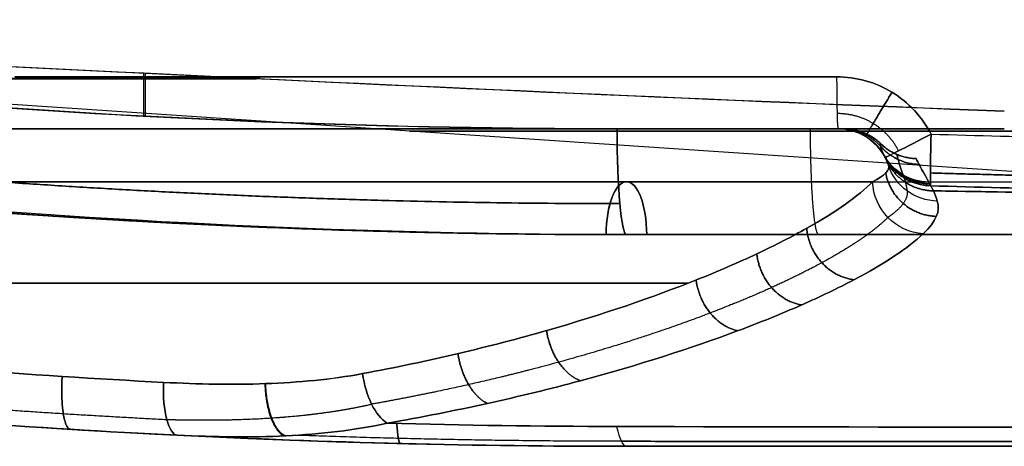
# Model space of a CAD drawing. Header units: millimetres. Extents: x -66 to 114, y 79 to 395.
# Tile 4 of 211: x -23 to -14, y 79 to 83. Entities that reach past the tile are written whole.
import ezdxf

# ---------------------------------------------------------------- set-up
doc = ezdxf.new("R2010")
doc.units = ezdxf.units.MM
doc.layers.add('Layer 01', color=7, linetype='Continuous', true_color=0x000000)

# ---------------------------------------------------------------- blocks, each defined once
blk = doc.blocks.new('Block 01')
at = {"layer": 'Layer 01'}
for p, q in [((-6.5353, 81.076), (-35.2979, 83.0041)), ((-27.4515, 81.9733, 27.8079), (-15.5728, 81.9733, 27.8079)), ((-27.4515, 81.9733, -27.9079), (-15.5728, 81.9733, -27.9079)), ((-17.55, 81.4733, 7.1987), (-11.5381, 81.4733, 4.7085)), ((-17.55, 81.4733, -7.2987), (-11.5022, 81.4733, -4.7937)), ((-17.55, 80.9733, -0.05), (-6.5497, 80.9733, -0.05)), ((-17.55, 80.9733, -11.2726), (-4.6668, 80.9733, -11.2726)), ((-17.55, 80.9733, 11.1726), (-4.6668, 80.9733, 11.1726)), ((-17.55, 78.9733, -0.05), (17.45, 78.9733, -0.05))]:
    blk.add_line(p, q, dxfattribs=at)
for centre, radius, start, end in [((-17.55, 164.8483, -0.05), 83.875, 258.102245, 270), ((-15.55, 81.4733, 29.9512), 0.5, 29.54588, 90), ((-15.55, 81.4733, 28.4663), 0.5, 18.2067, 90), ((-15.55, 81.4733, -28.5663), 0.5, 18.2067, 90), ((-15.55, 81.4733, -30.0512), 0.5, 29.54588, 90), ((-15.55, 81.4733, -38.7492), 0.5, 29.54588, 90), ((-15.55, 81.4733, 29.2087), 0.5, 24.16247, 90), ((-15.55, 81.4733, -29.3087), 0.5, 24.16248, 90), ((-15.55, 81.4733, 38.8134), 0.5, 28.40573, 90), ((-15.55, 81.4733, -38.9134), 0.5, 28.40573, 90), ((-17.55, 164.8483, -0.05), 85.875, 255.372911, 270), ((-17.55, 164.8483, -12.0582), 83.875, 263.025107, 270), ((-17.55, 164.8483, 11.9582), 83.875, 263.025107, 270)]:
    blk.add_arc(centre, radius, start, end, dxfattribs=at)
at = {"layer": 'Layer 01', "extrusion": (-6.46802e-15, -1, 1.08469e-13)}
blk.add_arc((-12.05, -84.8, -82.4646), 124.3135, 91.619871, 95.205124, dxfattribs=at)
at = {"layer": 'Layer 01', "extrusion": (2.65319e-13, -1, 4.48012e-12)}
blk.add_arc((-12.05, 84.7, -82.4646), 124.3135, 264.794876, 268.380129, dxfattribs=at)
at = {"layer": 'Layer 01', "extrusion": (0.9996, -5.29661e-17, 0.028268)}
blk.add_arc((82.4733, 39.3881, -14.4423), 0.5, 91, 180, dxfattribs=at)
at = {"layer": 'Layer 01', "extrusion": (-0.9996, 7.06215e-18, 0.028268)}
blk.add_arc((-82.4733, -39.488, 14.4395), 0.5, 271, 360, dxfattribs=at)
at = {"layer": 'Layer 01', "extrusion": (-6.17273e-19, -1, 5.48109e-19)}
blk.add_arc((-25.05, 28.4663, -81.9733), 9.5, 276.79297, 0, dxfattribs=at)
at = {"layer": 'Layer 01', "extrusion": (-1.27233e-15, -1, 1.88314e-15)}
blk.add_arc((-25.05, -28.5663, -81.9733), 9.5, 360, 83.20703, dxfattribs=at)
at = {"layer": 'Layer 01', "extrusion": (2.38874e-15, 1, -7.08795e-14)}
blk.add_arc((12.05, -84.8, 81.9733), 123.8135, 84.794876, 88.380129, dxfattribs=at)
at = {"layer": 'Layer 01', "extrusion": (-5.92466e-15, 1, -6.85373e-14)}
blk.add_arc((12.05, 84.7, 81.9733), 123.8135, 271.619871, 275.205124, dxfattribs=at)
at = {"layer": 'Layer 01', "extrusion": (0, 1, 0)}
for centre, radius, start, end in [((12.05, 84.7, 81.9733), 123.8135, 271.619871, 275.205124), ((0, 0, 81.9519), 19.6003, 270, 90), ((25.05, 28.4663, 80.5138), 10, 216.09521, 263.20703), ((25.05, -28.5663, 80.5138), 10, 96.79297, 143.90466)]:
    blk.add_arc(centre, radius, start, end, dxfattribs=at)
at = {"layer": 'Layer 01', "extrusion": (0.996101, 0, -0.088224)}
blk.add_arc((81.9733, -17.7614, -16.0456), 1, 180, 270, dxfattribs=at)
at = {"layer": 'Layer 01', "extrusion": (6.91937e-14, -1, 8.72548e-13)}
blk.add_arc((-0.05, 181.3091, -81.9733), 199.3591, 264.938565, 265.993218, dxfattribs=at)
at = {"layer": 'Layer 01', "extrusion": (0.996101, 3.60822e-16, 0.088224)}
blk.add_arc((81.9733, 17.6618, -16.0544), 1, 90, 180, dxfattribs=at)
at = {"layer": 'Layer 01', "extrusion": (6.43451e-14, -1, -8.11406e-13)}
blk.add_arc((-0.05, -181.4091, -81.9733), 199.3591, 94.006782, 95.061435, dxfattribs=at)
at = {"layer": 'Layer 01', "extrusion": (-1.73042e-16, -2.96993e-16, -1)}
blk.add_arc((15.55, 81.4733, -38.6492), 0.5, 90, 150.45412, dxfattribs=at)
at = {"layer": 'Layer 01', "extrusion": (0.457777, -0.889048, -0.005866)}
blk.add_arc((24.4723, 38.5093, -79.7807), 0.5, 91.53206, 180, dxfattribs=at)
at = {"layer": 'Layer 01', "extrusion": (0.457777, -0.889048, 0.005866)}
blk.add_arc((24.4723, -38.6093, -79.7813), 0.5, 180, 268.46794, dxfattribs=at)
at = {"layer": 'Layer 01', "extrusion": (-0.999392, 0.028127, -0.02059)}
blk.add_arc((-81.4862, 39.3175, 16.154), 0.5, 353.70464, 88.9664, dxfattribs=at)
at = {"layer": 'Layer 01', "extrusion": (-0.999392, 0.028127, 0.02059)}
blk.add_arc((-81.4862, -39.4175, 16.1519), 0.5, 271.0336, 6.29536, dxfattribs=at)
at = {"layer": 'Layer 01', "extrusion": (0.058561, -0.103313, -0.992923)}
blk.add_arc((27.6483, -74.4339, -39.0671), 0.5, 120.84926, 180, dxfattribs=at)
at = {"layer": 'Layer 01', "extrusion": (-0.058561, 0.103313, -0.992923)}
for centre, end in [((-27.6483, 82.5806, -29.0478), 360), ((-27.6483, 74.4221, 39.1664), 0)]:
    blk.add_arc(centre, 0.5, 300.84926, end, dxfattribs=at)
at = {"layer": 'Layer 01', "extrusion": (-0.058561, 0.103313, 0.992923)}
blk.add_arc((-27.6483, -82.5925, -29.1471), 0.5, 0, 59.15074, dxfattribs=at)
at = {"layer": 'Layer 01', "extrusion": (-0.057128, 0.110948, -0.992183)}
blk.add_arc((-24.4723, 83.7956, -28.7443), 0.5, 298.53707, 360, dxfattribs=at)
at = {"layer": 'Layer 01', "extrusion": (-0.057128, 0.110948, 0.992183)}
blk.add_arc((-24.4723, -83.808, -28.8435), 0.5, 360, 61.46293, dxfattribs=at)
at = {"layer": 'Layer 01', "extrusion": (0.045333, -0.137826, -0.989419)}
blk.add_arc((11.6845, -77.2524, -40.0991), 0.5, 109.49455, 180, dxfattribs=at)
at = {"layer": 'Layer 01', "extrusion": (-0.045333, 0.137826, -0.989419)}
blk.add_arc((-11.6845, 77.2379, 40.198), 0.5, 289.49455, 360, dxfattribs=at)
at = {"layer": 'Layer 01', "extrusion": (0.021086, 0.017452, -0.999625)}
blk.add_arc((72.4644, 41.9973, -37.8412), 0.5, 221.21517, 269.79561, dxfattribs=at)
at = {"layer": 'Layer 01', "extrusion": (-0.021086, -0.017452, -0.999625)}
blk.add_arc((-72.4644, -42, 37.9412), 0.5, 41.21517, 89.79561, dxfattribs=at)
at = {"layer": 'Layer 01', "extrusion": (-5.25522e-17, -1, 5.62786e-17)}
blk.add_arc((-25.05, 28.4663, -81.4733), 10, 276.79297, 349.28494, dxfattribs=at)
at = {"layer": 'Layer 01', "extrusion": (-2.86512e-15, -1, -1.30746e-15)}
blk.add_arc((-25.05, -28.5663, -81.4733), 10, 10.71506, 83.20703, dxfattribs=at)
at = {"layer": 'Layer 01', "extrusion": (-0.92388, -8.62754e-17, 0.382683)}
blk.add_arc((-80.9733, -0.0653, 18.9689), 0.5, 90, 269.97499, dxfattribs=at)
at = {"layer": 'Layer 01', "extrusion": (-0.92388, -4.33356e-16, -0.382683)}
blk.add_arc((-80.9733, -0.0271, 19.0072), 0.5, 90, 270, dxfattribs=at)
at = {"layer": 'Layer 01', "extrusion": (-0.183061, -0.174846, -0.967428)}
blk.add_arc((-69.0932, -37.4212, -37.1987), 0.5, 46.13951, 132.73833, dxfattribs=at)
at = {"layer": 'Layer 01', "extrusion": (0.183061, 0.174846, -0.967428)}
blk.add_arc((69.0932, 37.3959, 37.2954), 0.5, 226.13951, 312.73833, dxfattribs=at)
at = {"layer": 'Layer 01', "extrusion": (-6.46563e-14, 1, -8.1533e-13)}
blk.add_arc((0.05, 181.3091, 80.9733), 198.3591, 274.006782, 275.061435, dxfattribs=at)
at = {"layer": 'Layer 01', "extrusion": (-6.87372e-14, 1, 8.66792e-13)}
blk.add_arc((0.05, -181.4091, 80.9733), 198.3591, 84.938565, 85.993218, dxfattribs=at)
at = {"layer": 'Layer 01', "extrusion": (-0.855636, -0.151506, -0.494907)}
blk.add_arc((-81.8905, 19.6094, -4.7234), 0.5, 23.64117, 95.00818, dxfattribs=at)
at = {"layer": 'Layer 01', "extrusion": (-0.855636, -0.151506, 0.494907)}
blk.add_arc((-81.8905, -19.6963, -4.7729), 0.5, 264.99182, 336.35883, dxfattribs=at)
at = {"layer": 'Layer 01', "extrusion": (0.948802, -0.046917, 0.312368)}
blk.add_arc((78.4054, 25.586, -18.6091), 0.5, 90.88493, 180, dxfattribs=at)
at = {"layer": 'Layer 01', "extrusion": (0.948802, -0.046917, -0.312368)}
blk.add_arc((78.4054, -25.681, -18.5778), 0.5, 180, 269.11507, dxfattribs=at)
at = {"layer": 'Layer 01', "extrusion": (0.995913, -3.22789e-14, 0.090323)}
blk.add_arc((81.9733, 20.1474, -15.7948), 3, 159.66216, 180, dxfattribs=at)
at = {"layer": 'Layer 01', "extrusion": (-0.995913, 3.61375e-14, 0.090323)}
blk.add_arc((-81.9733, -20.247, 15.7858), 3, 339.66216, 0, dxfattribs=at)
at = {"layer": 'Layer 01'}
for points, degree in [([(-30.2014, 82.9215, -15.7567), (-26.0537, 82.2918, -16.3913), (-21.8664, 81.9733, -16.8982), (-17.6382, 81.9733, -17.2726)], 3), ([(-17.6382, 81.9733, 17.1726), (-21.8555, 81.9733, 16.7991), (-26.0322, 82.2902, 16.2939), (-30.1695, 82.9166, 15.6616)], 3), ([(-22.1093, 82.0925, -16.8258), (-22.1093, 82.2965, -16.8258), (-22.1093, 82.5004, -16.8258)], 2), ([(-22.0932, 82.0917, 16.7276), (-22.0932, 82.2936, 16.7276), (-22.0932, 82.4956, 16.7276)], 2), ([(-32.3293, 82.2857, -12.8806), (-27.5096, 81.4229, -10.8834), (-22.6268, 80.9847, -8.8604), (-17.7413, 80.9733, -6.8368)], 3), ([(-17.7413, 80.9735, 6.7368), (-22.6268, 80.9847, 8.7604), (-27.5097, 81.4229, 10.7834), (-32.3293, 82.2857, 12.7806)], 3), ([(-17.55, 80.9733, -7.8399), (-22.3694, 80.9733, -9.8362), (-27.1873, 81.389, -11.8314), (-31.9457, 82.218, -13.8017)], 3), ([(-31.9457, 82.218, 13.7017), (-27.1873, 81.389, 11.7314), (-22.3694, 80.9733, 9.7362), (-17.55, 80.9733, 7.7399)], 3), ([(-30.5404, 81.9854, -14.7166), (-26.2526, 81.3132, -15.3723), (-21.9229, 80.9733, -15.8938), (-17.55, 80.9733, -16.2765)], 3), ([(-17.55, 80.9733, 16.1765), (-21.9229, 80.9733, 15.7938), (-26.2526, 81.3132, 15.2723), (-30.5404, 81.9854, 14.6166)], 3), ([(-15.55, 81.9733, 28.4663), (-15.55, 81.9733, 29.2087), (-15.55, 81.9733, 29.9512)], 2), ([(-15.55, 81.9733, -30.0512), (-15.55, 81.9733, -29.3087), (-15.55, 81.9733, -28.5663)], 2), ([(-15.55, 81.9733, 38.6492), (-15.55, 81.9733, 38.8066), (-15.55, 81.9733, 38.9641)], 2), ([(-15.55, 81.9733, -38.7492), (-15.55, 81.9733, -38.9066), (-15.55, 81.9733, -39.0641)], 2), ([(-14.6715, 81.9224, 39.4764), (-13.7978, 81.8979, 39.4944), (-12.924, 81.8765, 39.5032), (-12.05, 81.8583, 39.5029)], 3), ([(-14.6715, 81.9224, -39.5764), (-13.7978, 81.8979, -39.5944), (-12.924, 81.8765, -39.6032), (-12.05, 81.8583, -39.6029)], 3), ([(-15.1055, 81.7022, 38.9765), (-15.1086, 81.7083, 38.8674), (-15.1118, 81.7142, 38.7583), (-15.115, 81.7199, 38.6492)], 3), ([(-15.115, 81.7199, -38.7492), (-15.1118, 81.7142, -38.8583), (-15.1086, 81.7083, -38.9674), (-15.1055, 81.7022, -39.0765)], 3), ([(-15.075, 81.6296, 28.4663), (-15.0601, 81.584, 27.8424), (-15.1085, 81.5314, 27.2192), (-15.2244, 81.4733, 26.607)], 3), ([(-15.2244, 81.4733, -26.707), (-15.1085, 81.5314, -27.3191), (-15.0601, 81.584, -27.9425), (-15.075, 81.6296, -28.5663)], 3), ([(-14.6129, 81.2906, 28.5347), (-14.6355, 81.3587, 29.023), (-14.6636, 81.4182, 29.5121), (-14.6929, 81.4692, 30.0021)], 3), ([(-14.6929, 81.4692, 38.5982), (-14.6865, 81.458, 38.7061), (-14.6801, 81.4464, 38.8139), (-14.6738, 81.4343, 38.9217)], 3), ([(-14.6929, 81.4692, -30.1021), (-14.6636, 81.4182, -29.6121), (-14.6355, 81.3587, -29.123), (-14.6129, 81.2906, -28.6347)], 3), ([(-14.6738, 81.4343, -39.0217), (-14.6801, 81.4464, -38.9139), (-14.6865, 81.458, -38.8061), (-14.6929, 81.4692, -38.6982)], 3), ([(-14.6738, 81.4343, 38.9217), (-13.8028, 81.4098, 38.9394), (-12.9317, 81.3885, 38.9481), (-12.0604, 81.3702, 38.9478)], 3), ([(-12.0604, 81.3702, -39.0478), (-12.9317, 81.3885, -39.0481), (-13.8028, 81.4098, -39.0394), (-14.6738, 81.4343, -39.0217)], 3), ([(-14.746, 80.9819, 26.6053), (-14.6241, 81.0968, 27.2412), (-14.5827, 81.2001, 27.8844), (-14.6129, 81.2906, 28.5347)], 3), ([(-14.6129, 81.2906, -28.6347), (-14.5827, 81.2001, -27.9844), (-14.6241, 81.0968, -27.3412), (-14.746, 80.9819, -26.7053)], 3), ([(-17.55, 80.9733, 6.6575), (-17.6138, 80.9733, 6.684), (-17.6776, 80.9734, 6.7104), (-17.7413, 80.9735, 6.7368)], 3), ([(-17.7413, 80.9733, -6.8368), (-17.6776, 80.9734, -6.8104), (-17.6138, 80.9733, -6.784), (-17.55, 80.9733, -6.7575)], 3), ([(-17.55, 80.9733, 7.7399), (-17.55, 80.9733, 11.9582), (-17.55, 80.9733, 16.1765)], 2), ([(-17.55, 80.9733, -6.7575), (-17.55, 80.9733, -0.05), (-17.55, 80.9733, 6.6575)], 2), ([(-17.55, 80.9733, -7.8399), (-17.55, 80.9733, -12.0582), (-17.55, 80.9733, -16.2765)], 2), ([(-17.3599, 80.9733, -7.7612), (-17.4232, 80.9733, -7.7874), (-17.4866, 80.9733, -7.8137), (-17.55, 80.9733, -7.8399)], 3), ([(-17.55, 80.9733, 7.7399), (-17.4862, 80.9733, 7.7135), (-17.4224, 80.9733, 7.6871), (-17.3587, 80.9733, 7.6607)], 3), ([(-6.2285, 80.9733, 1.968), (-11.8893, 80.9733, 4.3128), (-17.55, 80.9733, 6.6575)], 2), ([(-17.55, 80.9733, -6.7575), (-11.8893, 80.9733, -4.4128), (-6.2285, 80.9733, -2.068)], 2), ([(-17.3599, 80.9733, -7.7612), (-17.3595, 80.9733, -7.761), (-17.3591, 80.9733, -7.7608), (-17.3587, 80.9733, -7.7607)], 3), ([(-17.3587, 80.9733, 7.6607), (-11.6022, 80.9733, 5.2763), (-5.8458, 80.9733, 2.8919)], 2), ([(-5.8458, 80.9733, -2.9919), (-11.6022, 80.9733, -5.3763), (-17.3587, 80.9733, -7.7607)], 2), ([(-21.9229, 79.5775, 18.9678), (-22.5534, 79.6103, 18.7602), (-23.2013, 79.6516, 18.6158), (-23.8672, 79.703, 18.5365)], 3), ([(-23.8672, 79.703, -18.6365), (-23.2013, 79.6516, -18.7158), (-22.5534, 79.6103, -18.8602), (-21.9229, 79.5775, -19.0678)], 3), ([(-23.8447, 79.2043, 18.04), (-23.1409, 79.1526, 18.1233), (-22.4566, 79.111, 18.2751), (-21.7912, 79.0781, 18.4929)], 3), ([(-21.7912, 79.0781, -18.5929), (-22.4566, 79.111, -18.3751), (-23.1408, 79.1526, -18.2233), (-23.8447, 79.2043, -18.14)], 3), ([(-17.6442, 79.1604, 19.6769), (-18.3653, 79.1619, 19.6156), (-19.0875, 79.1722, 19.5739), (-19.8106, 79.1914, 19.5514)], 3), ([(-19.8106, 79.1914, -19.6514), (-19.0875, 79.1722, -19.6739), (-18.3653, 79.1619, -19.7156), (-17.6442, 79.1604, -19.7769)], 3), ([(-21.7912, 79.0781, 18.4929), (-20.3758, 79.0081, 18.4669), (-18.962, 78.9733, 18.5149), (-17.55, 78.9733, 18.6384)], 3), ([(-17.55, 78.9733, -18.7384), (-18.962, 78.9733, -18.6149), (-20.3758, 79.0081, -18.5669), (-21.7912, 79.0781, -18.5929)], 3), ([(-17.55, 78.9733, 18.6384), (-11.7167, 78.9733, 19.1675), (-0.05, 78.9733, 19.6934), (11.6167, 78.9733, 19.1675), (17.45, 78.9733, 18.6384)], 3), ([(-17.55, 78.9733, 18.6384), (-17.55, 78.9733, -0.05), (-17.55, 78.9733, -18.7384)], 2), ([(17.45, 78.9733, -18.7384), (11.6167, 78.9733, -19.2675), (-0.05, 78.9733, -19.7934), (-11.7167, 78.9733, -19.2675), (-17.55, 78.9733, -18.7384)], 3)]:
    blk.add_open_spline(points, degree=degree, dxfattribs=at)
for points, knots in [([(-30.2014, 82.9215, -15.7567), (-27.5111, 82.7743, -16.1684), (-24.8143, 82.6325, -16.5246), (-19.4075, 82.3685, -17.1266), (-16.6974, 82.2462, -17.3724), (-13.9801, 82.1427, -17.5627)], [-16.346001, -16.346001, -16.346001, -16.346001, -8.173001, -8.173001, 0, 0, 0, 0]), ([(-13.9801, 82.1375, 17.4627), (-16.692, 82.2411, 17.2728), (-19.3967, 82.3636, 17.0276), (-24.793, 82.6277, 16.4272), (-27.4844, 82.7695, 16.072), (-30.1695, 82.9166, 15.6616)], [-16.313734, -16.313734, -16.313734, -16.313734, -8.156867, -8.156867, 0, 0, 0, 0]), ([(-14.6715, 81.9224, 39.4764), (-14.7139, 82.0044, 39.4769), (-14.7665, 82.0788, 39.4771), (-14.8915, 82.2126, 39.4766), (-14.9635, 82.271, 39.476), (-15.1971, 82.413, 39.4728), (-15.3795, 82.4646, 39.469), (-15.5641, 82.4646, 39.4638)], [0, 0, 0, 0, 0.276741, 0.276741, 0.553482, 0.553482, 1.106965, 1.106965, 1.106965, 1.106965]), ([(-15.5641, 82.4646, -39.5638), (-15.3795, 82.4646, -39.569), (-15.1971, 82.413, -39.5728), (-14.9635, 82.271, -39.576), (-14.8915, 82.2126, -39.5766), (-14.7665, 82.0788, -39.5771), (-14.7139, 82.0044, -39.5769), (-14.6715, 81.9224, -39.5764)], [0, 0, 0, 0, 0.553482, 0.553482, 0.830224, 0.830224, 1.106965, 1.106965, 1.106965, 1.106965]), ([(-31.9521, 82.2526, -13.8055), (-29.5477, 81.8278, -12.8096), (-27.1205, 81.508, -11.8042), (-22.2474, 81.0808, -9.7857), (-19.8017, 80.9734, -8.7726), (-17.3599, 80.9733, -7.7612)], [0, 0, 0, 0, 8.015467, 8.015467, 16.029627, 16.029627, 16.029627, 16.029627]), ([(-31.9521, 82.2526, 13.7055), (-29.5477, 81.8278, 12.7096), (-27.1205, 81.508, 11.7042), (-22.247, 81.0808, 9.6855), (-19.8009, 80.9733, 8.6723), (-17.3587, 80.9733, 7.6607)], [0, 0, 0, 0, 8.015467, 8.015467, 16.030935, 16.030935, 16.030935, 16.030935]), ([(-15.55, 81.9733, 29.9512), (-15.55, 81.9733, 30.676), (-15.5342, 81.9733, 31.4007), (-15.5073, 81.9733, 32.8502), (-15.4965, 81.9733, 33.575), (-15.4965, 81.9733, 35.0248), (-15.5073, 81.9733, 35.7497), (-15.5342, 81.9733, 37.1994), (-15.55, 81.9733, 37.9242), (-15.55, 81.9733, 38.6492)], [0, 0, 0, 0, 2.174751, 2.174751, 4.349503, 4.349503, 6.524254, 6.524254, 8.699005, 8.699005, 8.699005, 8.699005]), ([(-15.55, 81.9733, -38.7492), (-15.55, 81.9733, -38.0242), (-15.5342, 81.9733, -37.2994), (-15.5073, 81.9733, -35.8499), (-15.4965, 81.9733, -35.125), (-15.4965, 81.9733, -33.6753), (-15.5073, 81.9733, -32.9504), (-15.5342, 81.9733, -31.5009), (-15.55, 81.9733, -30.7761), (-15.55, 81.9733, -30.0512)], [0, 0, 0, 0, 2.174751, 2.174751, 4.349503, 4.349503, 6.524254, 6.524254, 8.699005, 8.699005, 8.699005, 8.699005]), ([(-15.55, 81.9733, 38.9641), (-15.458, 81.9733, 38.9693), (-15.3671, 81.9475, 38.9731), (-15.2119, 81.8528, 38.9772), (-15.1476, 81.7841, 38.9776), (-15.1055, 81.7022, 38.9765)], [0, 0, 0, 0, 0.2773694, 0.2773694, 0.5547389, 0.5547389, 0.5547389, 0.5547389]), ([(-15.1055, 81.7022, -39.0765), (-15.1476, 81.7841, -39.0776), (-15.2119, 81.8528, -39.0772), (-15.3671, 81.9475, -39.0731), (-15.458, 81.9733, -39.0693), (-15.55, 81.9733, -39.0641)], [0, 0, 0, 0, 0.2773694, 0.2773694, 0.5547389, 0.5547389, 0.5547389, 0.5547389]), ([(-15.115, 81.7199, 38.6492), (-15.1362, 81.7572, 37.925), (-15.1427, 81.7855, 37.2004), (-15.1491, 81.8232, 35.7509), (-15.1488, 81.8326, 35.0258), (-15.1488, 81.8326, 33.5752), (-15.1491, 81.8232, 32.85), (-15.1427, 81.7855, 31.4001), (-15.1362, 81.7572, 30.6753), (-15.115, 81.7199, 29.9512)], [0, 0, 0, 0, 2.175708, 2.175708, 4.351416, 4.351416, 6.527124, 6.527124, 8.702832, 8.702832, 8.702832, 8.702832]), ([(-15.115, 81.7199, -30.0512), (-15.1362, 81.7572, -30.7754), (-15.1427, 81.7855, -31.4999), (-15.1491, 81.8232, -32.9495), (-15.1488, 81.8326, -33.6745), (-15.1488, 81.8326, -35.1251), (-15.1491, 81.8232, -35.8503), (-15.1427, 81.7855, -37.3002), (-15.1362, 81.7572, -38.0251), (-15.115, 81.7199, -38.7492)], [0, 0, 0, 0, 2.175708, 2.175708, 4.351416, 4.351416, 6.527124, 6.527124, 8.702832, 8.702832, 8.702832, 8.702832]), ([(-15.115, 81.7199, 29.9512), (-15.1102, 81.7114, 29.7887), (-15.1055, 81.7025, 29.6263), (-15.1009, 81.6931, 29.4639), (-15.0915, 81.6739, 29.1313), (-15.0826, 81.6527, 28.7987), (-15.075, 81.6296, 28.4663)], [-1.488214, -1.488214, -1.488214, -1.488214, -1.000036, -1.000036, -1.000036, 0, 0, 0, 0]), ([(-15.075, 81.6296, -28.5663), (-15.0788, 81.6409, -28.7286), (-15.0828, 81.6517, -28.8909), (-15.087, 81.6621, -29.0532), (-15.0956, 81.6833, -29.3858), (-15.1052, 81.7026, -29.7184), (-15.115, 81.7199, -30.0512)], [-1.488213, -1.488213, -1.488213, -1.488213, -1.000031, -1.000031, -1.000031, 0, 0, 0, 0]), ([(-14.6929, 81.4692, 30.0021), (-14.7355, 81.5435, 30.7155), (-14.7644, 81.5991, 31.4304), (-14.804, 81.6734, 32.8629), (-14.8141, 81.6921, 33.5811), (-14.8141, 81.6921, 35.0174), (-14.8041, 81.6735, 35.735), (-14.7645, 81.5992, 37.1692), (-14.7355, 81.5435, 37.8848), (-14.6929, 81.4692, 38.5982)], [0, 0, 0, 0, 2.154336, 2.154336, 4.308673, 4.308673, 6.463009, 6.463009, 8.617345, 8.617345, 8.617345, 8.617345]), ([(-14.6929, 81.4692, -38.6982), (-14.7355, 81.5434, -37.9851), (-14.7644, 81.5991, -37.2696), (-14.8041, 81.6735, -35.8359), (-14.8141, 81.6921, -35.1185), (-14.8141, 81.6921, -33.6826), (-14.8041, 81.6735, -32.9645), (-14.7644, 81.5991, -31.5306), (-14.7355, 81.5434, -30.8153), (-14.6929, 81.4692, -30.1021)], [0, 0, 0, 0, 2.154336, 2.154336, 4.308673, 4.308673, 6.463009, 6.463009, 8.617345, 8.617345, 8.617345, 8.617345]), ([(-15.2244, 81.4733, 26.607), (-15.3594, 81.3379, 25.8934), (-15.5681, 81.1899, 25.2104), (-15.9856, 80.9549, 24.2279), (-16.1424, 80.8744, 23.9075), (-16.4919, 80.7104, 23.2809), (-16.684, 80.6273, 22.9766), (-17.3014, 80.3813, 22.105), (-17.7709, 80.2198, 21.572), (-18.5658, 79.9922, 20.845), (-18.8467, 79.9187, 20.6145), (-19.4282, 79.7818, 20.1883), (-19.73, 79.7179, 19.9911), (-20.0431, 79.6597, 19.81)], [0, 0, 0, 0, 2.198708, 2.198708, 3.298062, 3.298062, 4.397415, 4.397415, 6.596123, 6.596123, 7.695477, 7.695477, 8.794831, 8.794831, 8.794831, 8.794831]), ([(-20.0431, 79.6597, -19.91), (-19.73, 79.7179, -20.0911), (-19.4282, 79.7818, -20.2883), (-18.8467, 79.9187, -20.7145), (-18.5658, 79.9922, -20.945), (-17.7709, 80.2198, -21.672), (-17.3014, 80.3813, -22.205), (-16.684, 80.6273, -23.0766), (-16.4919, 80.7104, -23.3809), (-16.1424, 80.8744, -24.0075), (-15.9856, 80.9549, -24.3279), (-15.5681, 81.1899, -25.3104), (-15.3594, 81.3379, -25.9934), (-15.2244, 81.4733, -26.707)], [0, 0, 0, 0, 1.099354, 1.099354, 2.198708, 2.198708, 4.397415, 4.397415, 5.496769, 5.496769, 6.596123, 6.596123, 8.794831, 8.794831, 8.794831, 8.794831]), ([(-19.8106, 79.1914, 19.5514), (-19.4839, 79.2484, 19.738), (-19.1685, 79.3109, 19.9413), (-18.5599, 79.4452, 20.3813), (-18.2653, 79.5175, 20.6195), (-17.4307, 79.7415, 21.3718), (-16.9368, 79.9008, 21.9239), (-16.2864, 80.1438, 22.8284), (-16.0839, 80.226, 23.1443), (-15.7151, 80.3883, 23.7956), (-15.5497, 80.468, 24.1288), (-15.1089, 80.7008, 25.1509), (-14.8885, 80.8476, 25.8619), (-14.746, 80.9819, 26.6053)], [0, 0, 0, 0, 1.143547, 1.143547, 2.287094, 2.287094, 4.574188, 4.574188, 5.717735, 5.717735, 6.861282, 6.861282, 9.148376, 9.148376, 9.148376, 9.148376]), ([(-14.746, 80.9819, -26.7053), (-14.8885, 80.8476, -25.9619), (-15.1089, 80.7008, -25.2509), (-15.5497, 80.468, -24.2288), (-15.7151, 80.3883, -23.8956), (-16.0839, 80.226, -23.2443), (-16.2864, 80.1438, -22.9284), (-16.9368, 79.9008, -22.0239), (-17.4307, 79.7415, -21.4718), (-18.2653, 79.5175, -20.7195), (-18.5599, 79.4452, -20.4813), (-19.1685, 79.3109, -20.0413), (-19.4839, 79.2484, -19.838), (-19.8106, 79.1914, -19.6514)], [0, 0, 0, 0, 2.287094, 2.287094, 3.430641, 3.430641, 4.574188, 4.574188, 6.861282, 6.861282, 8.004829, 8.004829, 9.148376, 9.148376, 9.148376, 9.148376]), ([(-20.0431, 79.6597, 19.81), (-20.3404, 79.6044, 19.638), (-20.646, 79.5765, 19.4817), (-21.2727, 79.5543, 19.2007), (-21.5939, 79.5604, 19.0761), (-21.9229, 79.5775, 18.9678)], [0, 0, 0, 0, 1.035375, 1.035375, 2.07075, 2.07075, 2.07075, 2.07075]), ([(-21.9229, 79.5775, -19.0678), (-21.595, 79.5605, -19.1757), (-21.2742, 79.5543, -19.3001), (-20.6467, 79.5764, -19.5813), (-20.3389, 79.6047, -19.7389), (-20.0431, 79.6597, -19.91)], [0, 0, 0, 0, 1.035371, 1.035371, 2.070742, 2.070742, 2.070742, 2.070742]), ([(-21.7912, 79.0781, 18.4929), (-21.4392, 79.0607, 18.6322), (-21.0983, 79.0565, 18.7909), (-20.4381, 79.0883, 19.1443), (-20.1188, 79.1242, 19.3392), (-19.8106, 79.1914, 19.5514)], [0, 0, 0, 0, 1.130243, 1.130243, 2.260487, 2.260487, 2.260487, 2.260487]), ([(-19.8106, 79.1914, -19.6514), (-20.117, 79.1246, -19.4404), (-20.439, 79.0882, -19.2438), (-21.1002, 79.0564, -18.8899), (-21.4407, 79.0608, -18.7317), (-21.7912, 79.0781, -18.5929)], [0, 0, 0, 0, 1.130238, 1.130238, 2.260476, 2.260476, 2.260476, 2.260476]), ([(17.5442, 79.1604, 19.6769), (14.6166, 79.1542, 19.9256), (11.683, 79.1496, 20.1122), (5.817, 79.1436, 20.3606), (-0.0493, 79.1407, 20.4847), (-5.916, 79.1436, 20.3607), (-11.7831, 79.1496, 20.1122), (-14.7166, 79.1542, 19.9256), (-17.6442, 79.1604, 19.6769)], [-35.234475, -35.234475, -35.234475, -35.234475, -26.425856, -26.425856, -17.617237, -8.808619, -8.808619, 0, 0, 0, 0]), ([(-17.6442, 79.1604, -19.7769), (-14.7165, 79.1542, -20.0256), (-11.7828, 79.1496, -20.2122), (-5.9166, 79.1436, -20.4607), (-2.9834, 79.1422, -20.5227), (-0.05, 79.1422, -20.5227)], [-17.616581, -17.616581, -17.616581, -17.616581, -8.808291, -8.808291, 0, 0, 0, 0])]:
    blk.add_open_spline(points, degree=3, knots=knots, dxfattribs=at)
for points, weights, degree in [([(-21.0117, 82.4474, -16.9449), (-23.7788, 82.4474, -16.6523), (-26.5368, 82.4474, -16.2827)], [0.999587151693, 0.999548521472, 0.999704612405], 2), ([(-26.514, 82.445, 16.1857), (-23.786, 82.445, 16.5511), (-21.0488, 82.445, 16.841)], [0.99970590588, 0.999551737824, 0.999588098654], 2), ([(-30.6006, 82.2829, -15.4073), (-26.3054, 81.6079, -16.0704), (-21.9813, 81.2679, -16.5956), (-17.6124, 81.2662, -16.9809)], [0.857715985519, 0.855772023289, 0.85436634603, 0.853553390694], 3), ([(-17.6124, 81.2662, 16.8809), (-21.9813, 81.2679, 16.4956), (-26.3054, 81.6079, 15.9704), (-30.6006, 82.2829, 15.3073)], [0.853553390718, 0.854366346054, 0.855772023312, 0.857715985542], 3), ([(-15.0409, 82.3181, 39.4749), (-15.2942, 81.903, 39.4616), (-15.2894, 81.9001, 38.9751)], [0.999999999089, 0.716739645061, 1.00000000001], 2), ([(-15.2894, 81.9001, -39.0751), (-15.2942, 81.903, -39.5616), (-15.0409, 82.3181, -39.5749)], [1.00000000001, 0.716739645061, 0.999999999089], 2), ([(-15.8144, 81.9733, -17.4257), (-15.8144, 80.9733, -17.4257), (-15.7353, 80.9733, -16.4289)], [0.999973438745, 0.707087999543, 0.999973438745], 2), ([(-15.8144, 81.9733, 17.3257), (-15.8144, 80.9733, 17.3257), (-15.7353, 80.9733, 16.3289)], [0.999973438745, 0.707087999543, 0.999973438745], 2), ([(-15.5207, 81.9733, 32.1255), (-15.2951, 81.9733, 32.1213), (-15.1459, 81.8041, 32.1185)], [1, 0.874905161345, 0.921337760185], 2), ([(-15.5207, 81.9733, 36.4745), (-15.2951, 81.9733, 36.4787), (-15.1459, 81.8042, 36.4815)], [1, 0.874912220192, 0.921342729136], 2), ([(-15.1459, 81.8041, -32.2185), (-15.2951, 81.9733, -32.2213), (-15.5207, 81.9733, -32.2255)], [0.921337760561, 0.874905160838, 1], 2), ([(-15.1459, 81.8042, -36.5815), (-15.2951, 81.9733, -36.5787), (-15.5207, 81.9733, -36.5745)], [0.921342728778, 0.874912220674, 1], 2), ([(-15.4965, 81.9733, 34.2999), (-15.2942, 81.9733, 34.2999), (-15.1488, 81.8326, 34.2999)], [1, 0.89716630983, 0.936698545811], 2), ([(-15.1488, 81.8326, -34.3999), (-15.2942, 81.9733, -34.3999), (-15.4965, 81.9733, -34.3999)], [0.936698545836, 0.897166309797, 1], 2), ([(-15.1488, 81.8326, 34.2992), (-15.0088, 81.6972, 34.2992), (-14.8141, 81.6921, 34.2992)], [1.00000000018, 0.931778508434, 1], 2), ([(-14.8141, 81.6921, -34.3992), (-15.0088, 81.6972, -34.3992), (-15.1488, 81.8326, -34.3992)], [1, 0.931778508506, 1.00000000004], 2), ([(-15.1459, 81.8044, 36.4707), (-15.0018, 81.6417, 36.4583), (-14.7843, 81.6364, 36.4521)], [1.00000000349, 0.916853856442, 1], 2), ([(-15.1459, 81.8044, 32.1281), (-15.0018, 81.6416, 32.1405), (-14.7842, 81.6363, 32.1467)], [1.00000000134, 0.916831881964, 1], 2), ([(-14.7843, 81.6364, -36.5521), (-15.0018, 81.6417, -36.5583), (-15.1459, 81.8044, -36.5707)], [1, 0.916853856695, 1.00000000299], 2), ([(-14.7842, 81.6363, -32.2467), (-15.0018, 81.6416, -32.2405), (-15.1459, 81.8044, -32.2281)], [1, 0.916831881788, 1.00000000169], 2), ([(-15.1102, 81.7112, 38.8129), (-14.9731, 81.4577, 38.7775), (-14.6833, 81.4521, 38.76)], [1, 0.864744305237, 1], 2), ([(-14.6833, 81.4521, -38.86), (-14.9731, 81.4577, -38.8775), (-15.1102, 81.7112, -38.9129)], [1, 0.864744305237, 1], 2), ([(-15.0938, 81.678, 29.2081), (-14.9657, 81.3923, 29.2498), (-14.6504, 81.3863, 29.2678)], [1, 0.845458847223, 1], 2), ([(-14.6504, 81.3863, -29.3678), (-14.9657, 81.3923, -29.3498), (-15.0938, 81.678, -29.3081)], [1, 0.845458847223, 1], 2), ([(-15.1006, 81.5561, 27.531), (-15.0286, 81.1599, 27.5894), (-14.6224, 81.1454, 27.5647)], [1.00000840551, 0.775623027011, 1.00001078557], 2), ([(-14.6224, 81.1454, -27.6647), (-15.0286, 81.1599, -27.6894), (-15.1006, 81.5561, -27.631)], [1.00001078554, 0.775623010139, 1.00000843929], 2), ([(-14.9375, 81.5388, 29.9805), (-14.9209, 81.4948, 29.4845), (-14.9067, 81.4438, 28.9921), (-14.8987, 81.387, 28.5081)], [0.934853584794, 0.927493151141, 0.918731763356, 0.908307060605], 3), ([(-14.927, 81.509, 38.9447), (-14.9304, 81.5193, 38.8367), (-14.9339, 81.5292, 38.7284), (-14.9375, 81.5388, 38.6199)], [0.929785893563, 0.931545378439, 0.933233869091, 0.934853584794], 3), ([(-14.9375, 81.5388, -30.0805), (-14.9209, 81.4948, -29.5845), (-14.9067, 81.4438, -29.0921), (-14.8987, 81.387, -28.6081)], [0.934853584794, 0.927493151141, 0.918731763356, 0.908307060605], 3), ([(-14.927, 81.509, -39.0447), (-14.9304, 81.5193, -38.9367), (-14.9339, 81.5292, -38.8284), (-14.9375, 81.5388, -38.7199)], [0.929785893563, 0.931545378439, 0.933233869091, 0.934853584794], 3), ([(-12.0578, 81.4916, 39.3332), (-12.9314, 81.5099, 39.3335), (-13.8048, 81.5314, 39.3246), (-14.6783, 81.556, 39.3067)], [0.836700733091, 0.836735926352, 0.836819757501, 0.836952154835], 3), ([(-14.6783, 81.556, -39.4067), (-13.8048, 81.5314, -39.4246), (-12.9314, 81.5099, -39.4335), (-12.0578, 81.4916, -39.4332)], [0.836952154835, 0.836819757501, 0.836735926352, 0.836700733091], 3), ([(-14.8987, 81.387, 28.5081), (-14.8869, 81.3107, 27.8659), (-14.9479, 81.2253, 27.2398), (-15.0795, 81.1357, 26.6406)], [0.908307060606, 0.895662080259, 0.881115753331, 0.863889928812], 3), ([(-14.8987, 81.387, -28.6081), (-14.8869, 81.3107, -27.9659), (-14.9479, 81.2253, -27.3398), (-15.0795, 81.1357, -26.7406)], [0.908307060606, 0.895662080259, 0.881115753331, 0.863889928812], 3), ([(-14.6509, 81.3874, -29.3763), (-9.791, 81.3029, -29.7194), (-4.9219, 81.2606, -29.891), (-0.05, 81.2606, -29.891)], [0.986113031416, 0.985837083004, 0.985994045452, 0.986583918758], 3), ([(14.5508, 81.3871, 29.2742), (4.8255, 81.2181, 29.9608), (-4.9255, 81.2181, 29.9608), (-14.6508, 81.3871, 29.2742)], [0.985436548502, 0.983707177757, 0.983707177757, 0.985436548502], 3), ([(-15.847, 81.0329, 24.5541), (-15.8113, 80.5974, 24.6382), (-15.4004, 80.5469, 24.475)], [1, 0.747011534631, 1.00000000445], 2), ([(-15.4004, 80.5469, -24.575), (-15.8113, 80.5974, -24.7382), (-15.847, 81.0329, -24.6541)], [1.00000000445, 0.747011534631, 1], 2), ([(-17.55, 80.9733, -16.2765), (-15.7315, 80.9733, -16.4376), (-13.9103, 80.9733, -16.5652)], [0.999994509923, 0.999952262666, 0.999994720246], 2), ([(-13.9103, 80.9733, 16.4652), (-15.7315, 80.9733, 16.3376), (-17.55, 80.9733, 16.1765)], [0.999994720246, 0.999952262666, 0.999994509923], 2), ([(-16.3184, 80.7918, 23.592), (-16.2738, 80.3716, 23.6719), (-15.8958, 80.3088, 23.4765)], [1, 0.758124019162, 1.00000164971], 2), ([(-15.8958, 80.3088, -23.5765), (-16.2738, 80.3716, -23.7719), (-16.3184, 80.7918, -23.692)], [1.00000164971, 0.758124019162, 1], 2), ([(-16.8919, 80.5445, 22.683), (-16.8405, 80.1394, 22.7555), (-16.4986, 80.0645, 22.5333)], [1, 0.769745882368, 1.00000002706], 2), ([(-16.4986, 80.0645, -22.6333), (-16.8405, 80.1394, -22.8555), (-16.8919, 80.5445, -22.783)], [1.00000002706, 0.769745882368, 1], 2), ([(-18.3051, 80.0668, 21.0834), (-18.2491, 79.6897, 21.1346), (-17.9839, 79.593, 20.8731)], [1, 0.792527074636, 0.999999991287], 2), ([(-17.9839, 79.593, -20.9731), (-18.2491, 79.6897, -21.2346), (-18.3051, 80.0668, -21.1834)], [0.999999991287, 0.792527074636, 1], 2), ([(-19.1419, 79.8492, 20.3982), (-19.0887, 79.484, 20.4371), (-18.8634, 79.3782, 20.1619)], [1, 0.803023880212, 1.00000000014], 2), ([(-18.8634, 79.3782, -20.2619), (-19.0887, 79.484, -20.5371), (-19.1419, 79.8492, -20.4982)], [1.00000000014, 0.803023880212, 1], 2), ([(-22.8034, 79.1342, 18.216), (-22.9101, 79.1407, 18.6978), (-22.8813, 79.6332, 18.7041)], [1.00000587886, 0.711779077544, 1], 2), ([(-22.8813, 79.6332, -18.8041), (-22.9101, 79.1407, -18.7978), (-22.8034, 79.1342, -18.316)], [1, 0.711779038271, 1.00000595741], 2), ([(-20.9667, 79.5651, -19.4379), (-20.9551, 79.1397, -19.4431), (-20.7816, 79.0718, -19.0604)], [0.999999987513, 0.761466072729, 0.999999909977], 2), ([(-20.7722, 79.0722, 18.9655), (-20.9457, 79.1407, 19.3473), (-20.9577, 79.5655, 19.342)], [1, 0.761946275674, 0.999999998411], 2), ([(-23.8755, 79.3519, 18.3895), (-23.1967, 79.301, 18.4693), (-22.5356, 79.2598, 18.6158), (-21.8936, 79.2271, 18.8261)], [0.855082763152, 0.855771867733, 0.85615219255, 0.856273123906], 3), ([(-23.8755, 79.3519, -18.4895), (-23.1967, 79.301, -18.5693), (-22.5356, 79.2598, -18.7158), (-21.8936, 79.2271, -18.9261)], [0.855082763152, 0.855771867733, 0.85615219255, 0.856273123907], 3), ([(-19.7195, 79.189, 19.5543), (-19.7065, 79.0004, 19.0486), (-19.6876, 78.9999, 18.509)], [1.00000347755, 0.984188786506, 0.999999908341], 2), ([(-19.6876, 78.9999, -18.609), (-19.7065, 79.0004, -19.1486), (-19.7195, 79.189, -19.6543)], [0.99999990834, 0.984188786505, 1.00000347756], 2), ([(-17.5978, 79.0205, -19.266), (-18.6259, 79.0213, -19.1774), (-19.651, 79.0404, -19.129), (-20.6732, 79.0776, -19.1191)], [0.992145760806, 0.992103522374, 0.992087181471, 0.992096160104], 3), ([(-17.5978, 79.0205, 19.166), (-18.6259, 79.0213, 19.0774), (-19.651, 79.0404, 19.029), (-20.6731, 79.0776, 19.0191)], [0.992145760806, 0.992103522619, 0.99208718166, 0.992096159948], 3)]:
    blk.add_rational_spline(points, weights, degree=degree, dxfattribs=at)
for points, weights, knots in [([(-14.9784, 81.7654, 39.3255), (-15.0327, 81.871, 39.3262), (-15.1174, 81.9617, 39.3258), (-15.3206, 82.0846, 39.3221), (-15.4404, 82.1177, 39.3188), (-15.5599, 82.1168, 39.3145)], [0.85824859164, 0.858542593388, 0.858618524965, 0.858121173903, 0.857539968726, 0.856625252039], [0, 0, 0, 0, 0.555995, 0.555995, 1.111991, 1.111991, 1.111991, 1.111991]), ([(-14.9784, 81.7654, -39.4255), (-15.0327, 81.871, -39.4262), (-15.1174, 81.9617, -39.4258), (-15.3206, 82.0846, -39.4221), (-15.4404, 82.1177, -39.4188), (-15.5599, 82.1168, -39.4145)], [0.85824859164, 0.858542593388, 0.858618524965, 0.858121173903, 0.857539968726, 0.856625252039], [0, 0, 0, 0, 0.555995, 0.555995, 1.111991, 1.111991, 1.111991, 1.111991]), ([(-15.2949, 81.9034, 29.9512), (-15.3152, 81.9154, 30.6529), (-15.3172, 81.9239, 31.388), (-15.3147, 81.9349, 32.8388), (-15.3108, 81.9375, 33.5734), (-15.3108, 81.9375, 35.0264), (-15.3147, 81.9349, 35.7611), (-15.3172, 81.9239, 37.212), (-15.3152, 81.9154, 37.9473), (-15.2949, 81.9034, 38.6492)], [0.867025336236, 0.89078613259, 0.906709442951, 0.927612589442, 0.932552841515, 0.932555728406, 0.927617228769, 0.906714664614, 0.890790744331, 0.867025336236], [0, 0, 0, 0, 2.176285, 2.176285, 4.35257, 4.35257, 6.528854, 6.528854, 8.705139, 8.705139, 8.705139, 8.705139]), ([(-15.2949, 81.9034, -30.0512), (-15.3152, 81.9154, -30.7529), (-15.3172, 81.9239, -31.488), (-15.3147, 81.9349, -32.9388), (-15.3108, 81.9375, -33.6734), (-15.3108, 81.9375, -35.1264), (-15.3147, 81.9349, -35.8611), (-15.3172, 81.9239, -37.312), (-15.3152, 81.9154, -38.0473), (-15.2949, 81.9034, -38.7492)], [0.867025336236, 0.89078613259, 0.906709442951, 0.927612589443, 0.932552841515, 0.932555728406, 0.927617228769, 0.906714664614, 0.890790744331, 0.867025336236], [0, 0, 0, 0, 2.176285, 2.176285, 4.35257, 4.35257, 6.528854, 6.528854, 8.705139, 8.705139, 8.705139, 8.705139]), ([(-14.9375, 81.5388, 38.6199), (-14.9611, 81.6018, 37.9082), (-14.9742, 81.6505, 37.184), (-14.9911, 81.7147, 35.7434), (-14.9947, 81.7309, 35.0197), (-14.9947, 81.7309, 33.5787), (-14.991, 81.7146, 32.8545), (-14.9742, 81.6504, 31.4156), (-14.9611, 81.6019, 30.6923), (-14.9375, 81.5388, 29.9805)], [0.934853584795, 0.945736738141, 0.95338732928, 0.963466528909, 0.965891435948, 0.965887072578, 0.96345336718, 0.953378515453, 0.945737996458, 0.934853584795], [0, 0, 0, 0, 2.175709, 2.175709, 4.351417, 4.351417, 6.527126, 6.527126, 8.702834, 8.702834, 8.702834, 8.702834]), ([(-14.9375, 81.5388, -38.7199), (-14.9611, 81.6018, -38.0082), (-14.9742, 81.6505, -37.284), (-14.9911, 81.7147, -35.8434), (-14.9947, 81.7309, -35.1197), (-14.9947, 81.7309, -33.6787), (-14.991, 81.7146, -32.9545), (-14.9742, 81.6504, -31.5156), (-14.9611, 81.6019, -30.7923), (-14.9375, 81.5388, -30.0805)], [0.934853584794, 0.945736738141, 0.95338732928, 0.963466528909, 0.965891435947, 0.965887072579, 0.963453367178, 0.953378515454, 0.945737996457, 0.934853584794], [0, 0, 0, 0, 2.175709, 2.175709, 4.351417, 4.351417, 6.527126, 6.527126, 8.702834, 8.702834, 8.702834, 8.702834]), ([(-15.0795, 81.1357, 26.6406), (-15.2137, 81.0044, 25.9231), (-15.4223, 80.8606, 25.2331), (-15.8438, 80.6315, 24.2366), (-16.0019, 80.5532, 23.912), (-16.3552, 80.3936, 23.2766), (-16.5495, 80.3127, 22.9679), (-17.1736, 80.0737, 22.0849), (-17.6498, 79.9163, 21.5425), (-18.4596, 79.6942, 20.8013), (-18.7455, 79.6225, 20.5667), (-19.3354, 79.4896, 20.1341), (-19.641, 79.4278, 19.9343), (-19.9579, 79.3714, 19.7508)], [0.863889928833, 0.866673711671, 0.86993835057, 0.875289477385, 0.877149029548, 0.880975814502, 0.88293186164, 0.888755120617, 0.892616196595, 0.898087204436, 0.899859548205, 0.903164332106, 0.904708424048, 0.906125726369], [0, 0, 0, 0, 2.287091, 2.287091, 3.430636, 3.430636, 4.574182, 4.574182, 6.861273, 6.861273, 8.004818, 8.004818, 9.148364, 9.148364, 9.148364, 9.148364]), ([(-15.0795, 81.1357, -26.7406), (-15.2137, 81.0044, -26.0231), (-15.4223, 80.8606, -25.3331), (-15.8438, 80.6315, -24.3366), (-16.0019, 80.5532, -24.012), (-16.3552, 80.3936, -23.3766), (-16.5495, 80.3127, -23.0679), (-17.1736, 80.0737, -22.1849), (-17.6498, 79.9163, -21.6425), (-18.4596, 79.6942, -20.9013), (-18.7455, 79.6225, -20.6667), (-19.3354, 79.4896, -20.2341), (-19.641, 79.4278, -20.0343), (-19.9579, 79.3714, -19.8508)], [0.863889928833, 0.866673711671, 0.869938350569, 0.875289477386, 0.877149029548, 0.880975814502, 0.88293186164, 0.888755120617, 0.892616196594, 0.898087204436, 0.899859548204, 0.903164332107, 0.904708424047, 0.906125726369], [0, 0, 0, 0, 2.287091, 2.287091, 3.430636, 3.430636, 4.574182, 4.574182, 6.861273, 6.861273, 8.004818, 8.004818, 9.148364, 9.148364, 9.148364, 9.148364]), ([(-21.8936, 79.2271, 18.8261), (-21.5571, 79.2179, 18.9447), (-21.2257, 79.2203, 19.0817), (-20.5801, 79.2629, 19.3903), (-20.2657, 79.302, 19.5613), (-19.9579, 79.3714, 19.7508)], [0.856273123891, 0.864317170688, 0.872610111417, 0.889336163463, 0.897769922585, 0.906125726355], [0, 0, 0, 0, 1.130247, 1.130247, 2.260494, 2.260494, 2.260494, 2.260494]), ([(-21.8936, 79.2271, -18.9261), (-21.5637, 79.218, -19.0424), (-21.2356, 79.22, -19.1774), (-20.5888, 79.2619, -19.4857), (-20.2685, 79.3014, -19.6596), (-19.9579, 79.3714, -19.8508)], [0.856273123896, 0.864158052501, 0.872360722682, 0.889105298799, 0.897695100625, 0.906125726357], [0, 0, 0, 0, 1.130249, 1.130249, 2.260499, 2.260499, 2.260499, 2.260499]), ([(-17.5978, 79.0205, 19.1659), (-11.7501, 79.0173, 19.6787), (-5.8985, 79.0158, 19.9337), (5.7985, 79.0158, 19.9337), (11.6501, 79.0173, 19.6787), (17.4978, 79.0205, 19.1659)], [0.992145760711, 0.992668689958, 0.9929144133, 0.9929144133, 0.992668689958, 0.992145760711], [0, 0, 0, 0, 17.620546, 17.620546, 35.241093, 35.241093, 35.241093, 35.241093]), ([(17.4978, 79.0205, -19.2659), (11.6501, 79.0173, -19.7787), (5.7985, 79.0158, -20.0337), (-5.8985, 79.0158, -20.0337), (-11.7501, 79.0173, -19.7787), (-17.5978, 79.0205, -19.2659)], [0.992145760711, 0.992668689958, 0.9929144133, 0.9929144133, 0.992668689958, 0.992145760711], [0, 0, 0, 0, 17.620546, 17.620546, 35.241093, 35.241093, 35.241093, 35.241093])]:
    blk.add_rational_spline(points, weights, degree=3, knots=knots, dxfattribs=at)

msp = doc.modelspace()

# ---------------------------------------------------------------- block references
at = {"layer": 'Layer 01'}
msp.add_blockref('Block 01', (0, 0), dxfattribs=at)

doc.saveas('drawing.dxf')
